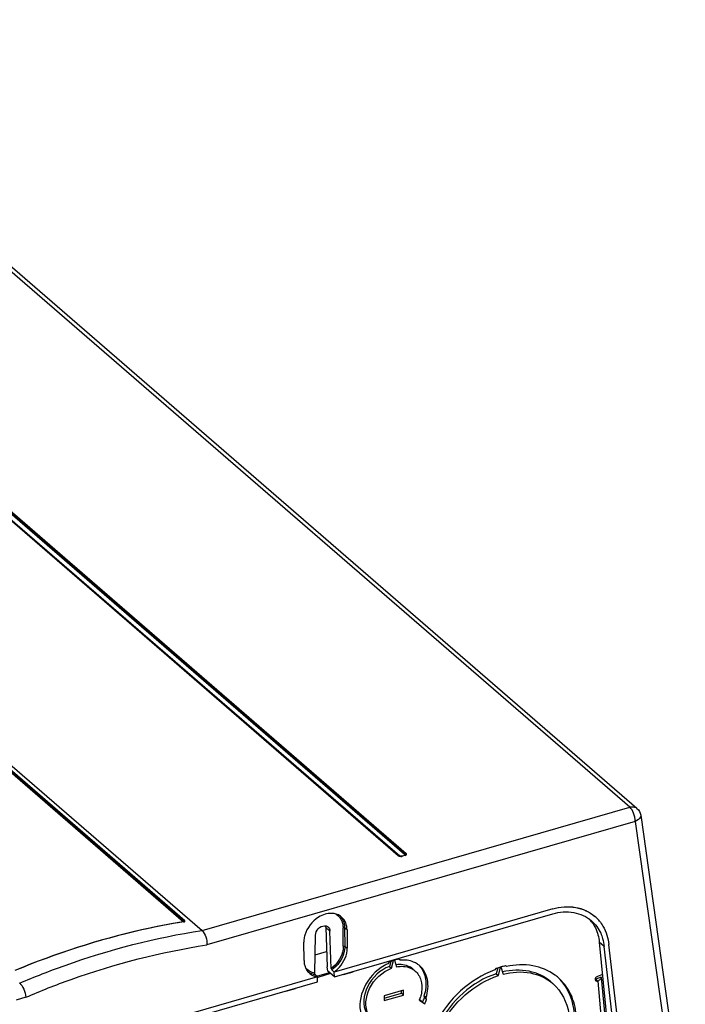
# Model space of a CAD drawing. Header units: inches. Extents: x 0 to 117, y 0 to 83.
# Tile 54 of 60: x 103.45 to 108.18, y 23.44 to 30.44. Entities that reach past the tile are written whole.
import ezdxf

# ---------------------------------------------------------------- set-up
doc = ezdxf.new("R2010")
doc.units = ezdxf.units.IN
doc.header["$LTSCALE"] = 6.431102
doc.header["$MEASUREMENT"] = 0
doc.layers.get('0').update_dxf_attribs({"linetype": 'CONTINUOUS'})

msp = doc.modelspace()

# ---------------------------------------------------------------- linework, layer by layer
at = {"color": 7, "linetype": 'CONTINUOUS'}
for p, q in [((107.7805, 24.8455), (101.3155, 30.4444)), ((107.832, 24.8369), (101.367, 30.4357)), ((106.1361, 24.5006), (101.672, 28.3666)), ((106.1412, 24.4997), (101.6771, 28.3657)), ((101.6826, 28.3646), (106.1467, 24.4986)), ((106.1812, 24.5085), (101.7172, 28.3745)), ((106.1866, 24.5126), (101.7225, 28.3786)), ((101.7278, 28.3827), (106.1919, 24.5167)), ((103.2072, 25.2977), (104.7421, 23.9684)), ((104.6192, 24.0383), (103.2082, 25.2603)), ((103.2083, 25.2556), (104.6163, 24.0362)), ((103.2086, 25.2453), (104.61, 24.0316)), ((104.7421, 23.9684), (107.7805, 24.8455)), ((107.8585, 24.7883), (108.1753, 22.53)), ((107.8199, 24.7444), (104.7768, 23.866)), ((107.8199, 24.7444), (108.1356, 22.4938)), ((106.1819, 24.5028), (106.1631, 24.4974)), ((106.184, 24.5021), (106.1653, 24.4967)), ((106.1861, 24.51), (106.1847, 24.5103)), ((106.1869, 24.5053), (106.1869, 24.5053)), ((106.1935, 24.5149), (106.1919, 24.5167)), ((106.1418, 24.4993), (106.1412, 24.4997)), ((106.1428, 24.4988), (106.1418, 24.4993)), ((106.1591, 24.4969), (106.156, 24.4964)), ((106.1591, 24.4969), (106.1629, 24.498)), ((107.2331, 24.1218), (105.68, 23.6735)), ((105.6819, 23.6389), (107.234, 24.087)), ((104.6135, 24.0312), (104.6102, 24.0306)), ((104.6135, 24.0312), (104.6135, 24.0312)), ((104.6189, 24.0364), (104.6176, 24.0368)), ((107.5309, 24.0708), (107.5332, 24.0689)), ((105.65, 23.9649), (105.6204, 23.9905)), ((105.6204, 23.9905), (105.631, 23.7101)), ((105.66, 23.6988), (105.65, 23.9649)), ((105.7453, 23.8579), (105.744, 23.9882)), ((105.772, 23.9742), (105.7546, 23.9871)), ((105.7546, 23.9871), (105.7559, 23.8567)), ((105.772, 23.9742), (105.7733, 23.8438)), ((105.4664, 23.7552), (105.4651, 23.8856)), ((105.543, 23.6651), (105.5477, 23.9354)), ((107.5993, 23.8556), (107.5639, 23.8863)), ((107.5639, 23.8863), (107.7166, 22.3467)), ((105.5453, 23.797), (105.6268, 23.8205)), ((105.7559, 23.8567), (105.7733, 23.8438)), ((107.7718, 22.3449), (107.5993, 23.8556)), ((107.806, 22.3548), (107.6332, 23.8685)), ((106.0711, 23.7452), (106.0608, 23.7319)), ((106.0822, 23.7496), (106.0731, 23.7132)), ((106.0879, 23.7005), (106.1018, 23.7563)), ((106.1086, 23.7583), (106.1225, 23.7104)), ((106.1496, 23.7575), (106.1393, 23.7649)), ((105.5583, 23.6436), (105.6469, 23.6692)), ((105.655, 23.6621), (105.5637, 23.6358)), ((105.6347, 23.6798), (105.631, 23.7101)), ((105.6819, 23.6389), (105.6347, 23.6798)), ((105.68, 23.6735), (105.664, 23.6884)), ((105.6819, 23.6389), (105.68, 23.6735)), ((105.7472, 23.656), (105.8154, 23.6757)), ((106.0731, 23.7132), (106.0879, 23.7005)), ((106.8297, 23.6982), (106.8228, 23.6893)), ((106.8427, 23.7026), (106.8324, 23.6614)), ((106.8324, 23.6614), (106.8472, 23.6486)), ((106.8472, 23.6486), (106.8621, 23.7086)), ((106.8655, 23.7096), (106.8805, 23.6582)), ((106.9048, 23.713), (106.8979, 23.7179)), ((105.5626, 23.6396), (104.0094, 23.1912)), ((104.0103, 23.1564), (105.5625, 23.6044)), ((105.5626, 23.6396), (105.5466, 23.6545)), ((105.5625, 23.6044), (105.5626, 23.6396)), ((107.5779, 23.6369), (107.539, 23.6223)), ((107.5538, 23.6095), (107.539, 23.6223)), ((107.5867, 23.6561), (107.5508, 23.6426)), ((107.5538, 23.6095), (107.6575, 22.4546)), ((107.5779, 23.6369), (107.5782, 23.6351)), ((107.5782, 23.6352), (107.6821, 22.4772)), ((105.3381, 23.5379), (105.4062, 23.5576)), ((106.1734, 23.5435), (106.037, 23.5041)), ((106.037, 23.4871), (106.1586, 23.5222)), ((106.1586, 23.5222), (106.1586, 23.5392)), ((106.1586, 23.5222), (106.1734, 23.5094)), ((106.1734, 23.5094), (106.1734, 23.5435)), ((103.4905, 23.4946), (103.4205, 23.4745)), ((106.037, 23.47), (106.1734, 23.5094)), ((106.037, 23.5041), (106.037, 23.47)), ((106.2859, 23.4746), (106.3239, 23.4475)), ((106.3092, 23.4603), (106.287, 23.4761)), ((106.3335, 23.4921), (106.3187, 23.5049)), ((106.3187, 23.5049), (106.3225, 23.4919)), ((106.3225, 23.4919), (106.3373, 23.4791)), ((106.3373, 23.4791), (106.3335, 23.4921))]:
    msp.add_line(p, q, dxfattribs=at)
for points in [[(106.1812, 24.5085), (106.1822, 24.5089), (106.183, 24.5093), (106.1837, 24.5097), (106.1843, 24.5102), (106.1848, 24.5106), (106.1853, 24.511), (106.1857, 24.5115), (106.1862, 24.5121), (106.1866, 24.5126)], [(106.1869, 24.5053), (106.1867, 24.5051), (106.1864, 24.5049), (106.186, 24.5046), (106.1855, 24.5043), (106.185, 24.504), (106.1843, 24.5037), (106.1836, 24.5034), (106.1828, 24.5031), (106.1819, 24.5028)], [(106.184, 24.5021), (106.1837, 24.5024), (106.1833, 24.5026), (106.1829, 24.5028), (106.1825, 24.5029), (106.1822, 24.5029), (106.1819, 24.5028)], [(106.1866, 24.5126), (106.187, 24.5133), (106.1875, 24.5139), (106.188, 24.5144), (106.1886, 24.5149), (106.1892, 24.5154), (106.1899, 24.5158), (106.1905, 24.5162), (106.1912, 24.5165), (106.1919, 24.5167)], [(106.1361, 24.5006), (106.1367, 24.5008), (106.1374, 24.5009), (106.1381, 24.5009), (106.1387, 24.5008), (106.1393, 24.5007), (106.1399, 24.5005), (106.1404, 24.5003), (106.1409, 24.5), (106.1412, 24.4997)], [(106.1431, 24.4985), (106.1434, 24.4984), (106.1441, 24.4983), (106.1447, 24.4983), (106.1454, 24.4983), (106.146, 24.4984), (106.1467, 24.4986)], [(106.1631, 24.4974), (106.1634, 24.4975), (106.1638, 24.4975), (106.1641, 24.4974), (106.1645, 24.4972), (106.1649, 24.497), (106.1653, 24.4967)], [(104.61, 24.0316), (104.6108, 24.0318), (104.6116, 24.0321), (104.6124, 24.0325), (104.6132, 24.0329), (104.6139, 24.0334), (104.6146, 24.034), (104.6152, 24.0347), (104.6158, 24.0354), (104.6163, 24.0362)], [(104.6171, 24.0325), (104.617, 24.0324), (104.6164, 24.0321), (104.6155, 24.0317), (104.614, 24.0313), (104.6135, 24.0312)], [(104.6135, 24.0312), (104.6136, 24.0312), (104.6138, 24.0312), (104.614, 24.0311), (104.6142, 24.031), (104.6145, 24.0308)], [(104.6166, 24.0366), (104.6168, 24.0369), (104.6171, 24.0372), (104.6174, 24.0375), (104.6178, 24.0377), (104.6181, 24.0379), (104.6185, 24.0381), (104.6188, 24.0382), (104.6192, 24.0383)]]:
    msp.add_lwpolyline(points, dxfattribs=at)
for centre, radius, start, end in [((106.1536, 24.522), 0.0257, 256.1088, 260.8375), ((106.1564, 24.5277), 0.0323, 282.6218, 286.05651), ((107.3177, 23.8842), 0.2413, 39.12216, 43.93492), ((107.3132, 23.8806), 0.247, 33.16808, 39.1052), ((107.3551, 23.8633), 0.272, 45.45747, 49.12074), ((107.3531, 23.8613), 0.2747, 39.42831, 45.44945), ((105.615, 23.9681), 0.0339, 49.16431, 55.58146), ((105.6261, 23.8871), 0.161, 175.29061, 180.52878), ((105.6347, 23.8865), 0.1696, 174.62035, 175.33088), ((105.6152, 23.7566), 0.1488, 180.54207, 186.44645), ((106.1986, 23.4424), 0.3206, 115.44897, 120.09811), ((106.1932, 23.4587), 0.3114, 112.39788, 113.07483), ((106.1882, 23.4712), 0.2979, 106.85883, 112.43377), ((106.1794, 23.5021), 0.2658, 98.66731, 105.43525), ((105.5724, 23.7426), 0.1031, 219.73878, 225.46998), ((106.1848, 23.5987), 0.1579, 49.11835, 56.46095), ((107.0434, 23.09), 0.6446, 109.01553, 109.35389), ((107.0387, 23.1037), 0.6301, 106.27674, 109.02461), ((107.0303, 23.1332), 0.5995, 102.75372, 105.94948), ((105.562, 23.7708), 0.1173, 254.95929, 262.45225), ((105.5761, 23.7516), 0.1127, 248.41996, 255.85904), ((105.5777, 23.7579), 0.1193, 255.85884, 262.69849), ((107.0415, 23.3683), 0.3517, 49.104, 53.78426), ((107.5466, 23.6195), 0.011, 220.76157, 228.94664), ((107.5305, 23.6716), 0.0663, 290.56701, 295.64331), ((106.0368, 23.577), 0.2694, 337.63934, 339.12822), ((106.0414, 23.5753), 0.2645, 339.12299, 342.0641), ((105.997, 23.6108), 0.3465, 334.25701, 339.92826), ((106.0118, 23.598), 0.3465, 334.25701, 339.92826)]:
    msp.add_arc(centre, radius, start, end, dxfattribs=at)
for points, knots in [([(107.7805, 24.8455), (107.7852, 24.8469), (107.8027, 24.8503), (107.8223, 24.8453), (107.832, 24.8369)], [0, 0, 0, 0, 0.275282, 1, 1, 1, 1]), ([(107.8199, 24.7444), (107.8197, 24.764), (107.8114, 24.8003), (107.7935, 24.8343), (107.7805, 24.8455)], [0, 0, 0, 0, 0.533342, 1, 1, 1, 1]), ([(107.8585, 24.7883), (107.859, 24.7843), (107.8558, 24.7632), (107.8349, 24.7507), (107.8199, 24.7444)], [0, 0, 0, 0, 0.197714, 1, 1, 1, 1]), ([(106.1812, 24.5085), (106.1821, 24.5078), (106.1824, 24.5041), (106.1794, 24.5027), (106.1779, 24.5023)], [0, 0, 0, 0, 0.418802, 1, 1, 1, 1]), ([(106.184, 24.5021), (106.1875, 24.5031), (106.1943, 24.5052), (106.1949, 24.5129), (106.1935, 24.5149)], [0, 0, 0, 0, 0.599636, 1, 1, 1, 1]), ([(106.1874, 24.5051), (106.1882, 24.5058), (106.1906, 24.5081), (106.1873, 24.5096), (106.1861, 24.51)], [0, 0, 0, 0, 0.453473, 1, 1, 1, 1]), ([(106.1474, 24.4971), (106.1466, 24.4973), (106.145, 24.4978), (106.1435, 24.4984), (106.1428, 24.4988)], [0, 0, 0, 0, 0.547843, 1, 1, 1, 1]), ([(106.153, 24.4965), (106.1518, 24.4967), (106.1496, 24.4971), (106.1474, 24.4979), (106.1467, 24.4986)], [0, 0, 0, 0, 0.564726, 1, 1, 1, 1]), ([(106.1545, 24.4952), (106.1561, 24.4952), (106.159, 24.4954), (106.162, 24.4959), (106.1634, 24.4962)], [0, 0, 0, 0, 0.509119, 1, 1, 1, 1]), ([(105.617, 24.0846), (105.6004, 24.0798), (105.5355, 24.0502), (105.4869, 23.9872), (105.4722, 23.9357)], [0, 0, 0, 0, 0.244028, 1, 1, 1, 1]), ([(105.6941, 24.086), (105.6758, 24.0914), (105.6488, 24.0922), (105.6236, 24.0865), (105.617, 24.0846)], [0, 0, 0, 0, 0.735513, 1, 1, 1, 1]), ([(105.6939, 24.0838), (105.7118, 24.0732), (105.7314, 24.0494), (105.7396, 24.0223), (105.7412, 24.015)], [0, 0, 0, 0, 0.737068, 1, 1, 1, 1]), ([(107.2331, 24.1218), (107.2856, 24.137), (107.393, 24.1479), (107.4935, 24.1032), (107.5309, 24.0708)], [0, 0, 0, 0, 0.524834, 1, 1, 1, 1]), ([(107.2332, 24.1219), (107.2858, 24.137), (107.3943, 24.1474), (107.4952, 24.1017), (107.5331, 24.0689)], [0, 0, 0, 0, 0.522241, 1, 1, 1, 1]), ([(107.2341, 24.087), (107.2821, 24.1009), (107.3812, 24.1104), (107.4733, 24.0686), (107.5079, 24.0386)], [0, 0, 0, 0, 0.522248, 1, 1, 1, 1]), ([(104.6102, 24.0306), (104.51, 24.0144), (104.1012, 23.9347), (103.7026, 23.8051), (103.4119, 23.6843)], [0, 0, 0, 0, 0.243876, 1, 1, 1, 1]), ([(104.6145, 24.0308), (104.514, 24.0146), (104.104, 23.9349), (103.7043, 23.8051), (103.4128, 23.684)], [0, 0, 0, 0, 0.243848, 1, 1, 1, 1]), ([(104.6145, 24.0308), (104.6166, 24.0312), (104.6223, 24.0311), (104.62, 24.0359), (104.6189, 24.0364)], [0, 0, 0, 0, 0.635436, 1, 1, 1, 1]), ([(104.6163, 24.0362), (104.617, 24.0357), (104.618, 24.0347), (104.6181, 24.0328), (104.6177, 24.0324)], [0, 0, 0, 0, 0.573552, 1, 1, 1, 1]), ([(105.772, 23.9742), (105.7719, 23.984), (105.7684, 24.0203), (105.7474, 24.0555), (105.7257, 24.0708)], [0, 0, 0, 0, 0.270384, 1, 1, 1, 1]), ([(107.5079, 24.0386), (107.536, 24.0143), (107.5666, 23.972), (107.584, 23.9249), (107.5877, 23.9125)], [0, 0, 0, 0, 0.740755, 1, 1, 1, 1]), ([(107.52, 24.0158), (107.526, 24.0065), (107.5486, 23.9665), (107.5604, 23.9209), (107.5639, 23.8863)], [0, 0, 0, 0, 0.241877, 1, 1, 1, 1]), ([(107.5653, 24.0358), (107.5747, 24.0245), (107.6095, 23.9746), (107.628, 23.9141), (107.6332, 23.8684)], [0, 0, 0, 0, 0.241708, 1, 1, 1, 1]), ([(103.4461, 23.5947), (103.5524, 23.6401), (103.9717, 23.804), (104.4109, 23.919), (104.7417, 23.9687)], [0, 0, 0, 0, 0.256903, 1, 1, 1, 1]), ([(104.7421, 23.9684), (104.7549, 23.9572), (104.7718, 23.9224), (104.7779, 23.8857), (104.7768, 23.866)], [0, 0, 0, 0, 0.463616, 1, 1, 1, 1]), ([(105.5477, 23.9354), (105.548, 23.9521), (105.5632, 23.9846), (105.5952, 24.002), (105.6114, 24.0024)], [0, 0, 0, 0, 0.507597, 1, 1, 1, 1]), ([(103.4905, 23.4946), (103.596, 23.5399), (104.0119, 23.7036), (104.4482, 23.8169), (104.7768, 23.866)], [0, 0, 0, 0, 0.256818, 1, 1, 1, 1]), ([(105.7453, 23.8579), (105.7455, 23.8433), (105.7371, 23.7819), (105.6977, 23.7266), (105.66, 23.6988)], [0, 0, 0, 0, 0.237915, 1, 1, 1, 1]), ([(105.7559, 23.8567), (105.756, 23.8412), (105.747, 23.7759), (105.7045, 23.7173), (105.664, 23.6884)], [0, 0, 0, 0, 0.238074, 1, 1, 1, 1]), ([(105.68, 23.6735), (105.694, 23.6834), (105.7432, 23.7275), (105.7738, 23.795), (105.7733, 23.8438)], [0, 0, 0, 0, 0.260528, 1, 1, 1, 1]), ([(106.272, 23.7303), (106.2636, 23.7359), (106.2261, 23.7559), (106.1816, 23.7608), (106.1496, 23.7575)], [0, 0, 0, 0, 0.240191, 1, 1, 1, 1]), ([(106.0378, 23.7198), (105.9759, 23.6839), (105.8778, 23.5797), (105.8535, 23.4318), (105.8731, 23.3711)], [0, 0, 0, 0, 0.528351, 1, 1, 1, 1]), ([(106.0731, 23.7132), (106.0071, 23.6884), (105.8997, 23.5917), (105.8802, 23.4377), (105.9097, 23.383)], [0, 0, 0, 0, 0.531631, 1, 1, 1, 1]), ([(105.9245, 23.3702), (105.8949, 23.4249), (105.9144, 23.5789), (106.0218, 23.6756), (106.0879, 23.7005)], [0, 0, 0, 0, 0.468369, 1, 1, 1, 1]), ([(106.2413, 23.6936), (106.2336, 23.7003), (106.1982, 23.7244), (106.1523, 23.7297), (106.1203, 23.7254)], [0, 0, 0, 0, 0.240158, 1, 1, 1, 1]), ([(106.1225, 23.7104), (106.1349, 23.7129), (106.181, 23.7183), (106.2305, 23.703), (106.256, 23.6808)], [0, 0, 0, 0, 0.271891, 1, 1, 1, 1]), ([(106.256, 23.6808), (106.2752, 23.6642), (106.3051, 23.6155), (106.3064, 23.5597), (106.3021, 23.5317)], [0, 0, 0, 0, 0.472787, 1, 1, 1, 1]), ([(106.2876, 23.7169), (106.3107, 23.6912), (106.341, 23.6184), (106.3307, 23.5424), (106.3187, 23.5049)], [0, 0, 0, 0, 0.467059, 1, 1, 1, 1]), ([(106.3335, 23.4921), (106.3466, 23.533), (106.3568, 23.6165), (106.3164, 23.6936), (106.2882, 23.7181)], [0, 0, 0, 0, 0.534913, 1, 1, 1, 1]), ([(106.8228, 23.6893), (106.7332, 23.6566), (106.5645, 23.5495), (106.3872, 23.3177), (106.3052, 23.0512), (106.335, 22.8703), (106.3724, 22.7984)], [0, 0, 0, 0, 0.259738, 0.52804, 0.779461, 1, 1, 1, 1]), ([(106.8324, 23.6614), (106.7458, 23.6335), (106.5818, 23.5341), (106.4119, 23.3125), (106.3376, 23.0566), (106.3753, 22.885), (106.4162, 22.8202)], [0, 0, 0, 0, 0.259943, 0.529821, 0.781301, 1, 1, 1, 1]), ([(107.2199, 23.6041), (107.1768, 23.6415), (107.0623, 23.6948), (106.9384, 23.688), (106.8772, 23.6738)], [0, 0, 0, 0, 0.476085, 1, 1, 1, 1]), ([(106.8805, 23.6582), (106.9434, 23.6743), (107.0713, 23.6839), (107.1902, 23.6298), (107.2347, 23.5913)], [0, 0, 0, 0, 0.524951, 1, 1, 1, 1]), ([(107.2493, 23.652), (107.2033, 23.6857), (107.0881, 23.7321), (106.9657, 23.7259), (106.9048, 23.713)], [0, 0, 0, 0, 0.477655, 1, 1, 1, 1]), ([(103.4464, 23.5944), (103.4595, 23.5831), (103.4784, 23.5498), (103.4889, 23.5141), (103.4905, 23.4946)], [0, 0, 0, 0, 0.469844, 1, 1, 1, 1]), ([(106.4309, 22.8075), (106.3901, 22.8723), (106.3523, 23.0438), (106.4267, 23.2997), (106.5966, 23.5213), (106.7606, 23.6207), (106.8472, 23.6486)], [0, 0, 0, 0, 0.218699, 0.470179, 0.740057, 1, 1, 1, 1]), ([(107.2347, 23.5913), (107.296, 23.5382), (107.3803, 23.3652), (107.3472, 23.1836), (107.313, 23.0956)], [0, 0, 0, 0, 0.462147, 1, 1, 1, 1]), ([(107.3502, 23.0701), (107.392, 23.1692), (107.4231, 23.3322), (107.365, 23.5282), (107.3061, 23.6044), (107.2717, 23.6341)], [0, 0, 0, 0, 0.534972, 0.774084, 1, 1, 1, 1]), ([(107.2846, 23.6201), (107.3436, 23.5565), (107.4162, 23.3668), (107.3746, 23.1756), (107.3355, 23.0829)], [0, 0, 0, 0, 0.462902, 1, 1, 1, 1]), ([(107.5508, 23.6426), (107.5477, 23.6414), (107.5378, 23.6354), (107.5328, 23.6187), (107.5383, 23.6123)], [0, 0, 0, 0, 0.281026, 1, 1, 1, 1]), ([(107.5782, 23.6351), (107.5783, 23.6337), (107.5781, 23.6307), (107.5771, 23.6279), (107.5764, 23.6265)], [0, 0, 0, 0, 0.484749, 1, 1, 1, 1])]:
    msp.add_open_spline(points, degree=3, knots=knots, dxfattribs=at)
for points in [[(107.832, 24.8369), (107.846, 24.8248), (107.8559, 24.8065), (107.8585, 24.7883)], [(106.1361, 24.5006), (106.1409, 24.4964), (106.1481, 24.4952), (106.1545, 24.4952)], [(106.1631, 24.4974), (106.1587, 24.4962), (106.154, 24.496), (106.1495, 24.4967)], [(105.7257, 24.0708), (105.7161, 24.0776), (105.7053, 24.0827), (105.6941, 24.086)], [(105.7308, 24.0616), (105.7411, 24.0481), (105.7481, 24.0317), (105.7516, 24.0151)], [(105.7412, 24.015), (105.743, 24.0062), (105.744, 23.9972), (105.744, 23.9882)], [(105.7516, 24.0151), (105.7535, 24.0059), (105.7545, 23.9965), (105.7546, 23.9871)], [(105.6114, 24.0024), (105.6193, 24.0026), (105.6276, 24.0005), (105.6341, 23.996)], [(105.6186, 24.002), (105.6197, 23.9983), (105.6203, 23.9944), (105.6204, 23.9905)], [(105.6371, 23.9937), (105.6451, 23.9868), (105.6496, 23.9754), (105.65, 23.9649)], [(105.7546, 23.9871), (105.7517, 23.9892), (105.7474, 23.9892), (105.744, 23.9882)], [(105.4722, 23.9357), (105.4691, 23.9249), (105.4669, 23.9137), (105.4658, 23.9024)], [(107.5877, 23.9125), (107.5933, 23.8939), (107.5971, 23.8748), (107.5993, 23.8556)], [(105.7453, 23.8579), (105.7487, 23.8588), (105.7531, 23.8588), (105.7559, 23.8567)], [(105.4674, 23.7399), (105.4684, 23.7305), (105.4705, 23.721), (105.4735, 23.712)], [(105.4735, 23.712), (105.4779, 23.6993), (105.4845, 23.6871), (105.4931, 23.6767)], [(105.543, 23.6651), (105.5174, 23.669), (105.4914, 23.684), (105.4762, 23.705)], [(105.5316, 23.6575), (105.5174, 23.6613), (105.5037, 23.6681), (105.4923, 23.6774)], [(105.5001, 23.6691), (105.5099, 23.6595), (105.5219, 23.6518), (105.5347, 23.6467)], [(105.5466, 23.6545), (105.5439, 23.657), (105.543, 23.6613), (105.543, 23.6651)], [(105.66, 23.6988), (105.6601, 23.6951), (105.6613, 23.6909), (105.664, 23.6884)], [(107.5394, 23.6112), (107.543, 23.608), (107.5493, 23.6078), (107.5538, 23.6095)], [(107.5764, 23.6265), (107.5729, 23.6198), (107.566, 23.6151), (107.5592, 23.6118)], [(106.3021, 23.5317), (106.3001, 23.5189), (106.297, 23.5062), (106.293, 23.4939)]]:
    msp.add_open_spline(points, degree=3, dxfattribs=at)

doc.saveas('drawing.dxf')
